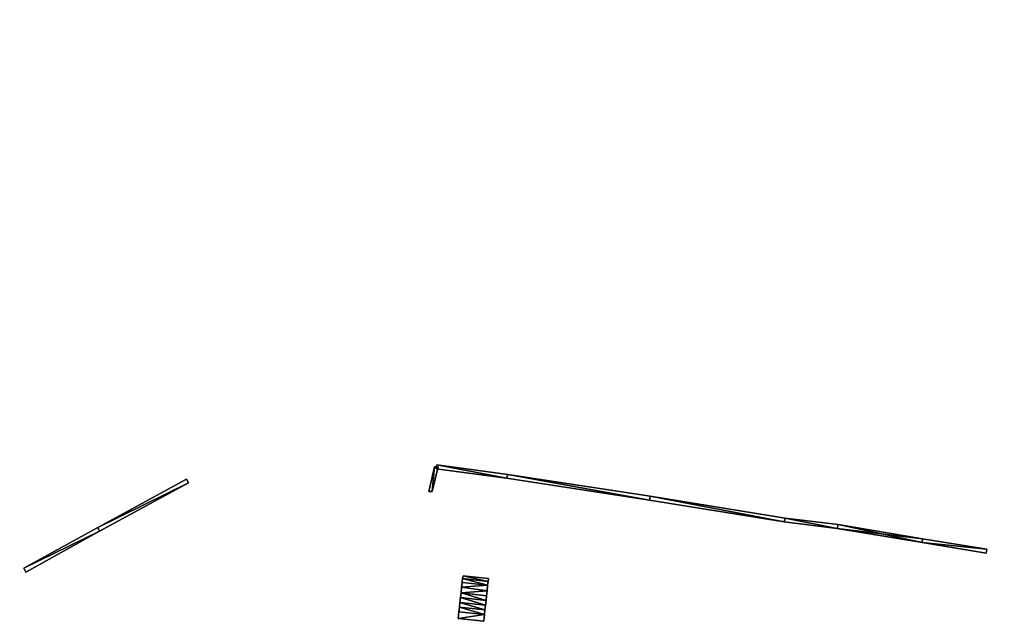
# Model space of a CAD drawing. Header units: inches. Extents: x 92370 to 92610, y 1600246 to 1600363.
# Tile 5 of 8: x 92493 to 92558, y 1600295 to 1600335. Entities that reach past the tile are written whole.
import ezdxf

# ---------------------------------------------------------------- set-up
doc = ezdxf.new("R2010")
doc.units = ezdxf.units.IN
doc.header["$MEASUREMENT"] = 0
doc.layers.add('Objekter_Mur', color=10, linetype='Continuous')

msp = doc.modelspace()

# ---------------------------------------------------------------- meshes
at = {"layer": 'Objekter_Mur', "color": 24, "true_color": 0xaa170d}
mesh = msp.add_polyface(dxfattribs=at)
corners = [(92535.996, 1600341.375, 111.25), (92535.309, 1600340.438, 111.25), (92535.309, 1600340.438, 111.093), (92535.996, 1600341.375, 111.083), (92535.23, 1600340.688, 111.25), (92535.746, 1600341.375, 111.25), (92535.23, 1600340.688, 111.159), (92535.746, 1600341.375, 111.151), (92535.184, 1600348, 112.3), (92534.738, 1600348, 112.3), (92534.738, 1600348, 111.3), (92524.309, 1600297.938, 108.963), (92522.629, 1600298.125, 107.963), (92524.309, 1600297.938, 107.963), (92522.629, 1600298.125, 108.815), (92524.309, 1600297.938, 108.815), (92524.309, 1600297.938, 107.815), (92524.277, 1600297.688, 108.815), (92524.332, 1600298.125, 108.963), (92522.652, 1600298.312, 108.963), (92524.332, 1600298.125, 107.963), (92536.078, 1600347.875, 111.9), (92535.633, 1600347.938, 111.9), (92535.633, 1600347.938, 110.9), (92536.078, 1600347.875, 110.9), (92535.633, 1600347.938, 112.1), (92535.184, 1600348, 112.1), (92535.184, 1600348, 111.1), (92535.633, 1600347.938, 111.1), (92524.277, 1600297.688, 107.815), (92533.262, 1600339.438, 111.19), (92533.262, 1600339.438, 111.09), (92536.355, 1600342.562, 111.25), (92533.395, 1600339.188, 111.19), (92533.395, 1600339.188, 111.012)]
mesh.append_faces([[corners[k] for k in face] for face in [(0, 1, 2), (0, 2, 3), (4, 5, 6), (5, 7, 6), (8, 9, 10), (11, 12, 13), (14, 15, 16), (17, 15, 14), (11, 18, 19), (19, 18, 20), (19, 18, 20), (21, 22, 23), (21, 23, 24), (25, 26, 27), (25, 27, 28), (25, 26, 27), (25, 27, 28), (21, 22, 23), (21, 23, 24), (18, 11, 13), (18, 13, 20), (11, 18, 19), (15, 29, 16), (14, 15, 16), (17, 15, 14), (11, 12, 13), (18, 11, 13), (18, 13, 20), (30, 4, 6), (30, 6, 31), (4, 5, 6), (5, 7, 6), (5, 32, 7), (0, 1, 2), (0, 2, 3), (1, 33, 2), (33, 34, 2), (33, 30, 31), (33, 31, 34), (30, 4, 6), (30, 6, 31), (5, 32, 7), (5, 4, 1), (4, 30, 1), (0, 32, 5), (0, 5, 1), (30, 33, 1), (1, 33, 2), (33, 34, 2), (33, 30, 31), (33, 31, 34), (5, 4, 1), (4, 30, 1), (0, 5, 1), (30, 33, 1), (7, 6, 2), (6, 31, 2), (3, 7, 2), (31, 34, 2), (7, 6, 2), (6, 31, 2), (3, 7, 2), (31, 34, 2)]], dxfattribs={"color": 254})
mesh = msp.add_polyface(dxfattribs=at)
corners = [(92535.996, 1600341.375, 111.25), (92535.309, 1600340.438, 111.25), (92535.309, 1600340.438, 111.093), (92535.996, 1600341.375, 111.083), (92535.23, 1600340.688, 111.25), (92535.746, 1600341.375, 111.25), (92535.23, 1600340.688, 111.159), (92535.746, 1600341.375, 111.151), (92535.184, 1600348, 112.3), (92534.738, 1600348, 112.3), (92534.738, 1600348, 111.3), (92524.309, 1600297.938, 108.963), (92522.629, 1600298.125, 107.963), (92524.309, 1600297.938, 107.963), (92522.629, 1600298.125, 108.815), (92524.309, 1600297.938, 108.815), (92524.309, 1600297.938, 107.815), (92524.277, 1600297.688, 108.815), (92524.332, 1600298.125, 108.963), (92522.652, 1600298.312, 108.963), (92524.332, 1600298.125, 107.963), (92536.078, 1600347.875, 111.9), (92535.633, 1600347.938, 111.9), (92535.633, 1600347.938, 110.9), (92536.078, 1600347.875, 110.9), (92535.633, 1600347.938, 112.1), (92535.184, 1600348, 112.1), (92535.184, 1600348, 111.1), (92535.633, 1600347.938, 111.1), (92524.277, 1600297.688, 107.815), (92533.262, 1600339.438, 111.19), (92533.262, 1600339.438, 111.09), (92536.355, 1600342.562, 111.25), (92533.395, 1600339.188, 111.19), (92533.395, 1600339.188, 111.012)]
mesh.append_faces([[corners[k] for k in face] for face in [(0, 1, 2), (0, 2, 3), (4, 5, 6), (5, 7, 6), (8, 9, 10), (11, 12, 13), (14, 15, 16), (17, 15, 14), (11, 18, 19), (19, 18, 20), (19, 18, 20), (21, 22, 23), (21, 23, 24), (25, 26, 27), (25, 27, 28), (25, 26, 27), (25, 27, 28), (21, 22, 23), (21, 23, 24), (18, 11, 13), (18, 13, 20), (11, 18, 19), (15, 29, 16), (14, 15, 16), (17, 15, 14), (11, 12, 13), (18, 11, 13), (18, 13, 20), (30, 4, 6), (30, 6, 31), (4, 5, 6), (5, 7, 6), (5, 32, 7), (0, 1, 2), (0, 2, 3), (1, 33, 2), (33, 34, 2), (33, 30, 31), (33, 31, 34), (30, 4, 6), (30, 6, 31), (5, 32, 7), (5, 4, 1), (4, 30, 1), (0, 32, 5), (0, 5, 1), (30, 33, 1), (1, 33, 2), (33, 34, 2), (33, 30, 31), (33, 31, 34), (5, 4, 1), (4, 30, 1), (0, 5, 1), (30, 33, 1), (7, 6, 2), (6, 31, 2), (3, 7, 2), (31, 34, 2), (7, 6, 2), (6, 31, 2), (3, 7, 2), (31, 34, 2)]])
mesh = msp.add_polyface(dxfattribs=at)
corners = [(92537.344, 1600347.562, 111.25), (92536.574, 1600342.438, 111.25), (92536.574, 1600342.438, 110.976), (92586.129, 1600296.875, 105.061), (92586.535, 1600298, 105.061), (92586.535, 1600298, 104.061), (92586.129, 1600296.875, 104.061), (92586.535, 1600298, 105.261), (92586.219, 1600298.125, 105.261), (92585.809, 1600297, 105.261), (92586.129, 1600296.875, 105.261), (92586.129, 1600296.875, 104.261), (92586.535, 1600298, 104.261), (92586.219, 1600298.125, 104.261), (92585.809, 1600297, 104.261), (92586.219, 1600298.125, 105.446), (92585.941, 1600298.25, 105.446), (92585.809, 1600297, 105.446), (92585.543, 1600297.062, 105.446), (92585.809, 1600297, 104.446), (92586.219, 1600298.125, 104.446), (92585.941, 1600298.25, 104.446), (92585.543, 1600297.062, 104.446), (92586.449, 1600296.75, 105.061), (92586.449, 1600296.75, 104.061), (92536.355, 1600342.562, 111.25), (92536.355, 1600342.562, 111.052), (92535.746, 1600341.375, 111.151), (92535.996, 1600341.375, 111.25), (92535.996, 1600341.375, 111.083), (92535.746, 1600341.375, 111.25)]
mesh.append_faces([[corners[k] for k in face] for face in [(0, 1, 2), (3, 4, 5), (3, 5, 6), (3, 4, 5), (3, 5, 6), (7, 8, 9), (7, 9, 10), (7, 10, 11), (7, 11, 12), (7, 10, 11), (7, 11, 12), (9, 8, 13), (9, 13, 14), (15, 16, 17), (16, 18, 17), (15, 16, 17), (16, 18, 17), (15, 17, 19), (15, 19, 20), (18, 16, 21), (18, 21, 22), (16, 15, 20), (16, 20, 21), (15, 17, 19), (15, 19, 20), (18, 16, 21), (18, 21, 22), (7, 8, 9), (7, 9, 10), (23, 3, 6), (23, 6, 24), (23, 3, 6), (23, 6, 24), (9, 8, 13), (9, 13, 14), (10, 9, 14), (10, 14, 11), (17, 18, 22), (17, 22, 19), (16, 15, 20), (16, 20, 21), (17, 18, 22), (17, 22, 19), (8, 7, 12), (8, 12, 13), (10, 9, 14), (10, 14, 11), (8, 7, 12), (8, 12, 13), (25, 26, 27), (1, 28, 29), (1, 29, 2), (25, 26, 27), (1, 25, 28), (1, 28, 29), (1, 29, 2), (28, 25, 30), (1, 25, 28), (26, 27, 29), (2, 26, 29), (26, 27, 29), (2, 26, 29)]], dxfattribs={"color": 254})
mesh = msp.add_polyface(dxfattribs=at)
corners = [(92537.344, 1600347.562, 111.25), (92536.574, 1600342.438, 111.25), (92536.574, 1600342.438, 110.976), (92586.129, 1600296.875, 105.061), (92586.535, 1600298, 105.061), (92586.535, 1600298, 104.061), (92586.129, 1600296.875, 104.061), (92586.535, 1600298, 105.261), (92586.219, 1600298.125, 105.261), (92585.809, 1600297, 105.261), (92586.129, 1600296.875, 105.261), (92586.129, 1600296.875, 104.261), (92586.535, 1600298, 104.261), (92586.219, 1600298.125, 104.261), (92585.809, 1600297, 104.261), (92586.219, 1600298.125, 105.446), (92585.941, 1600298.25, 105.446), (92585.809, 1600297, 105.446), (92585.543, 1600297.062, 105.446), (92585.809, 1600297, 104.446), (92586.219, 1600298.125, 104.446), (92585.941, 1600298.25, 104.446), (92585.543, 1600297.062, 104.446), (92586.449, 1600296.75, 105.061), (92586.449, 1600296.75, 104.061), (92536.355, 1600342.562, 111.25), (92536.355, 1600342.562, 111.052), (92535.746, 1600341.375, 111.151), (92535.996, 1600341.375, 111.25), (92535.996, 1600341.375, 111.083), (92535.746, 1600341.375, 111.25)]
mesh.append_faces([[corners[k] for k in face] for face in [(0, 1, 2), (3, 4, 5), (3, 5, 6), (3, 4, 5), (3, 5, 6), (7, 8, 9), (7, 9, 10), (7, 10, 11), (7, 11, 12), (7, 10, 11), (7, 11, 12), (9, 8, 13), (9, 13, 14), (15, 16, 17), (16, 18, 17), (15, 16, 17), (16, 18, 17), (15, 17, 19), (15, 19, 20), (18, 16, 21), (18, 21, 22), (16, 15, 20), (16, 20, 21), (15, 17, 19), (15, 19, 20), (18, 16, 21), (18, 21, 22), (7, 8, 9), (7, 9, 10), (23, 3, 6), (23, 6, 24), (23, 3, 6), (23, 6, 24), (9, 8, 13), (9, 13, 14), (10, 9, 14), (10, 14, 11), (17, 18, 22), (17, 22, 19), (16, 15, 20), (16, 20, 21), (17, 18, 22), (17, 22, 19), (8, 7, 12), (8, 12, 13), (10, 9, 14), (10, 14, 11), (8, 7, 12), (8, 12, 13), (25, 26, 27), (1, 28, 29), (1, 29, 2), (25, 26, 27), (1, 25, 28), (1, 28, 29), (1, 29, 2), (28, 25, 30), (1, 25, 28), (26, 27, 29), (2, 26, 29), (26, 27, 29), (2, 26, 29)]])
mesh = msp.add_polyface(dxfattribs=at)
corners = [(92522.328, 1600295.5, 107.395), (92522.379, 1600295.938, 107.395), (92522.379, 1600295.938, 106.395), (92522.328, 1600295.5, 106.395), (92427.25, 1600334.688, 116.622), (92427.516, 1600333.5, 116.622), (92427.82, 1600333.562, 116.622), (92427.668, 1600334.75, 116.622), (92427.941, 1600333.625, 116.622), (92427.25, 1600334.688, 115.622), (92427.516, 1600333.5, 115.622), (92427.941, 1600333.625, 115.622), (92427.668, 1600334.75, 115.622), (92427.82, 1600333.562, 115.622), (92522.523, 1600297.188, 108.43), (92522.562, 1600297.562, 108.43), (92522.562, 1600297.562, 107.43), (92522.523, 1600297.188, 107.43), (92522.414, 1600296.25, 107.83), (92522.449, 1600296.562, 107.83), (92522.449, 1600296.562, 106.83), (92522.414, 1600296.25, 106.83), (92522.449, 1600296.562, 108.03), (92522.488, 1600296.875, 108.03), (92522.488, 1600296.875, 107.03), (92522.449, 1600296.562, 107.03), (92522.598, 1600297.875, 108.815), (92522.629, 1600298.125, 108.815), (92522.629, 1600298.125, 107.815), (92522.598, 1600297.875, 107.815), (92522.488, 1600296.875, 108.23), (92522.523, 1600297.188, 108.23), (92522.523, 1600297.188, 107.23), (92522.488, 1600296.875, 107.23), (92522.379, 1600295.938, 107.63), (92522.414, 1600296.25, 107.63), (92522.414, 1600296.25, 106.63), (92522.379, 1600295.938, 106.63), (92522.629, 1600298.125, 108.963), (92522.652, 1600298.312, 108.963), (92522.652, 1600298.312, 107.963), (92522.629, 1600298.125, 107.963), (92522.562, 1600297.562, 108.63), (92522.598, 1600297.875, 108.63), (92522.598, 1600297.875, 107.63), (92522.562, 1600297.562, 107.63), (92524.062, 1600295.75, 107.395), (92524.016, 1600295.312, 107.395)]
mesh.append_faces([[corners[k] for k in face] for face in [(0, 1, 2), (0, 2, 3), (4, 5, 6), (7, 6, 8), (7, 4, 6), (4, 5, 6), (7, 6, 8), (7, 4, 6), (5, 9, 10), (7, 8, 11), (7, 11, 12), (4, 7, 12), (8, 6, 13), (8, 13, 11), (14, 15, 16), (14, 16, 17), (18, 19, 20), (18, 20, 21), (22, 23, 24), (22, 24, 25), (26, 27, 28), (26, 28, 29), (22, 23, 24), (22, 24, 25), (4, 7, 12), (14, 15, 16), (14, 16, 17), (30, 31, 32), (30, 32, 33), (30, 31, 32), (30, 32, 33), (18, 19, 20), (18, 20, 21), (34, 35, 36), (34, 36, 37), (34, 35, 36), (34, 36, 37), (7, 8, 11), (7, 11, 12), (38, 39, 40), (38, 40, 41), (26, 27, 28), (26, 28, 29), (42, 43, 44), (42, 44, 45), (42, 43, 44), (42, 44, 45), (38, 39, 40), (38, 40, 41), (6, 5, 10), (6, 10, 13), (8, 6, 13), (8, 13, 11), (46, 1, 0), (5, 9, 10), (6, 5, 10), (6, 10, 13), (46, 1, 0), (47, 0, 3), (0, 1, 2), (0, 2, 3), (47, 0, 3)]], dxfattribs={"color": 254})
mesh = msp.add_polyface(dxfattribs=at)
corners = [(92522.328, 1600295.5, 107.395), (92522.379, 1600295.938, 107.395), (92522.379, 1600295.938, 106.395), (92522.328, 1600295.5, 106.395), (92427.25, 1600334.688, 116.622), (92427.516, 1600333.5, 116.622), (92427.82, 1600333.562, 116.622), (92427.668, 1600334.75, 116.622), (92427.941, 1600333.625, 116.622), (92427.25, 1600334.688, 115.622), (92427.516, 1600333.5, 115.622), (92427.941, 1600333.625, 115.622), (92427.668, 1600334.75, 115.622), (92427.82, 1600333.562, 115.622), (92522.523, 1600297.188, 108.43), (92522.562, 1600297.562, 108.43), (92522.562, 1600297.562, 107.43), (92522.523, 1600297.188, 107.43), (92522.414, 1600296.25, 107.83), (92522.449, 1600296.562, 107.83), (92522.449, 1600296.562, 106.83), (92522.414, 1600296.25, 106.83), (92522.449, 1600296.562, 108.03), (92522.488, 1600296.875, 108.03), (92522.488, 1600296.875, 107.03), (92522.449, 1600296.562, 107.03), (92522.598, 1600297.875, 108.815), (92522.629, 1600298.125, 108.815), (92522.629, 1600298.125, 107.815), (92522.598, 1600297.875, 107.815), (92522.488, 1600296.875, 108.23), (92522.523, 1600297.188, 108.23), (92522.523, 1600297.188, 107.23), (92522.488, 1600296.875, 107.23), (92522.379, 1600295.938, 107.63), (92522.414, 1600296.25, 107.63), (92522.414, 1600296.25, 106.63), (92522.379, 1600295.938, 106.63), (92522.629, 1600298.125, 108.963), (92522.652, 1600298.312, 108.963), (92522.652, 1600298.312, 107.963), (92522.629, 1600298.125, 107.963), (92522.562, 1600297.562, 108.63), (92522.598, 1600297.875, 108.63), (92522.598, 1600297.875, 107.63), (92522.562, 1600297.562, 107.63), (92524.062, 1600295.75, 107.395), (92524.016, 1600295.312, 107.395)]
mesh.append_faces([[corners[k] for k in face] for face in [(0, 1, 2), (0, 2, 3), (4, 5, 6), (7, 6, 8), (7, 4, 6), (4, 5, 6), (7, 6, 8), (7, 4, 6), (5, 9, 10), (7, 8, 11), (7, 11, 12), (4, 7, 12), (8, 6, 13), (8, 13, 11), (14, 15, 16), (14, 16, 17), (18, 19, 20), (18, 20, 21), (22, 23, 24), (22, 24, 25), (26, 27, 28), (26, 28, 29), (22, 23, 24), (22, 24, 25), (4, 7, 12), (14, 15, 16), (14, 16, 17), (30, 31, 32), (30, 32, 33), (30, 31, 32), (30, 32, 33), (18, 19, 20), (18, 20, 21), (34, 35, 36), (34, 36, 37), (34, 35, 36), (34, 36, 37), (7, 8, 11), (7, 11, 12), (38, 39, 40), (38, 40, 41), (26, 27, 28), (26, 28, 29), (42, 43, 44), (42, 44, 45), (42, 43, 44), (42, 44, 45), (38, 39, 40), (38, 40, 41), (6, 5, 10), (6, 10, 13), (8, 6, 13), (8, 13, 11), (46, 1, 0), (5, 9, 10), (6, 5, 10), (6, 10, 13), (46, 1, 0), (47, 0, 3), (0, 1, 2), (0, 2, 3), (47, 0, 3)]])
mesh = msp.add_polyface(dxfattribs=at)
corners = [(92520.781, 1600305.5, 109.575), (92520.387, 1600303.875, 108.96), (92520.621, 1600303.875, 108.96), (92521.016, 1600305.5, 109.585), (92520.781, 1600305.5, 109.8), (92520.387, 1600303.875, 109.01), (92520.621, 1600303.875, 109.01), (92521.016, 1600305.5, 109.8)]
mesh.append_faces([[corners[k] for k in face] for face in [(7, 6, 3), (6, 2, 3), (6, 5, 1), (6, 1, 2), (5, 4, 0), (5, 0, 1), (4, 7, 3), (4, 3, 0), (7, 6, 3), (6, 2, 3), (6, 5, 1), (6, 1, 2), (5, 4, 0), (5, 0, 1), (4, 7, 3), (4, 3, 0), (7, 4, 6), (4, 5, 6), (7, 4, 6), (4, 5, 6), (3, 0, 2), (0, 1, 2), (3, 0, 2), (0, 1, 2)]], dxfattribs={"color": 254})
mesh = msp.add_polyface(dxfattribs=at)
corners = [(92520.781, 1600305.5, 109.575), (92520.387, 1600303.875, 108.96), (92520.621, 1600303.875, 108.96), (92521.016, 1600305.5, 109.585), (92520.781, 1600305.5, 109.8), (92520.387, 1600303.875, 109.01), (92520.621, 1600303.875, 109.01), (92521.016, 1600305.5, 109.8)]
mesh.append_faces([[corners[k] for k in face] for face in [(7, 6, 3), (6, 2, 3), (6, 5, 1), (6, 1, 2), (5, 4, 0), (5, 0, 1), (4, 7, 3), (4, 3, 0), (7, 6, 3), (6, 2, 3), (6, 5, 1), (6, 1, 2), (5, 4, 0), (5, 0, 1), (4, 7, 3), (4, 3, 0), (7, 4, 6), (4, 5, 6), (7, 4, 6), (4, 5, 6), (3, 0, 2), (0, 1, 2), (3, 0, 2), (0, 1, 2)]])
mesh = msp.add_polyface(dxfattribs=at)
corners = [(92534.992, 1600303.562, 109.68), (92534.992, 1600303.562, 109.088), (92525.617, 1600305, 109.656), (92525.617, 1600305, 109.72), (92520.914, 1600305.625, 109.623), (92520.914, 1600305.625, 109.8), (92525.523, 1600304.75, 109.518), (92520.883, 1600305.375, 109.545), (92543.918, 1600302.125, 109.179), (92547.332, 1600301.438, 108.813), (92547.395, 1600301.688, 108.884), (92552.977, 1600300.75, 108.16), (92557.164, 1600299.812, 106.893), (92557.203, 1600300.062, 106.96), (92552.938, 1600300.5, 107.96), (92534.953, 1600303.312, 108.988), (92543.848, 1600301.875, 109.138), (92525.523, 1600304.75, 109.72), (92520.883, 1600305.375, 109.8), (92534.953, 1600303.312, 109.68), (92552.938, 1600300.5, 108.36), (92557.164, 1600299.812, 107.31), (92557.203, 1600300.062, 107.31), (92547.395, 1600301.688, 109.38), (92543.918, 1600302.125, 109.51), (92547.332, 1600301.438, 109.38), (92543.848, 1600301.875, 109.51), (92552.977, 1600300.75, 108.36)]
mesh.append_faces([[corners[k] for k in face] for face in [(0, 24, 1), (24, 8, 1), (24, 23, 8), (23, 10, 8), (23, 27, 10), (27, 11, 10), (27, 22, 11), (22, 13, 11), (22, 21, 13), (21, 12, 13), (21, 20, 14), (21, 14, 12), (20, 25, 9), (20, 9, 14), (25, 26, 16), (25, 16, 9), (26, 19, 15), (26, 15, 16), (19, 17, 6), (19, 6, 15), (17, 18, 7), (17, 7, 6), (18, 5, 4), (18, 4, 7), (5, 3, 4), (3, 2, 4), (3, 0, 2), (0, 1, 2), (0, 24, 1), (24, 8, 1), (24, 23, 8), (23, 10, 8), (23, 27, 10), (27, 11, 10), (27, 22, 11), (22, 13, 11), (22, 21, 13), (21, 12, 13), (21, 20, 14), (21, 14, 12), (20, 25, 9), (20, 9, 14), (25, 26, 16), (25, 16, 9), (26, 19, 15), (26, 15, 16), (19, 17, 6), (19, 6, 15), (17, 18, 7), (17, 7, 6), (18, 5, 4), (18, 4, 7), (17, 19, 3), (24, 26, 25), (23, 25, 20), (19, 26, 0), (20, 22, 27), (27, 23, 20), (0, 26, 24), (23, 24, 25), (20, 21, 22), (19, 0, 3), (5, 18, 17), (17, 3, 5), (17, 19, 3), (24, 26, 25), (23, 25, 20), (19, 26, 0), (20, 22, 27), (27, 23, 20), (0, 26, 24), (23, 24, 25), (20, 21, 22), (19, 0, 3), (5, 18, 17), (17, 3, 5), (8, 16, 9), (14, 11, 9), (6, 15, 2), (1, 15, 16), (14, 13, 11), (1, 16, 8), (2, 15, 1), (12, 13, 14), (9, 11, 10), (8, 9, 10), (4, 7, 6), (6, 2, 4), (8, 16, 9), (14, 11, 9), (6, 15, 2), (1, 15, 16), (14, 13, 11), (1, 16, 8), (2, 15, 1), (12, 13, 14), (9, 11, 10), (8, 9, 10), (4, 7, 6), (6, 2, 4), (5, 3, 4), (3, 2, 4), (3, 0, 2), (0, 1, 2)]], dxfattribs={"color": 254})
mesh = msp.add_polyface(dxfattribs=at)
corners = [(92534.992, 1600303.562, 109.68), (92534.992, 1600303.562, 109.088), (92525.617, 1600305, 109.656), (92525.617, 1600305, 109.72), (92520.914, 1600305.625, 109.623), (92520.914, 1600305.625, 109.8), (92525.523, 1600304.75, 109.518), (92520.883, 1600305.375, 109.545), (92543.918, 1600302.125, 109.179), (92547.332, 1600301.438, 108.813), (92547.395, 1600301.688, 108.884), (92552.977, 1600300.75, 108.16), (92557.164, 1600299.812, 106.893), (92557.203, 1600300.062, 106.96), (92552.938, 1600300.5, 107.96), (92534.953, 1600303.312, 108.988), (92543.848, 1600301.875, 109.138), (92525.523, 1600304.75, 109.72), (92520.883, 1600305.375, 109.8), (92534.953, 1600303.312, 109.68), (92552.938, 1600300.5, 108.36), (92557.164, 1600299.812, 107.31), (92557.203, 1600300.062, 107.31), (92547.395, 1600301.688, 109.38), (92543.918, 1600302.125, 109.51), (92547.332, 1600301.438, 109.38), (92543.848, 1600301.875, 109.51), (92552.977, 1600300.75, 108.36)]
mesh.append_faces([[corners[k] for k in face] for face in [(0, 24, 1), (24, 8, 1), (24, 23, 8), (23, 10, 8), (23, 27, 10), (27, 11, 10), (27, 22, 11), (22, 13, 11), (22, 21, 13), (21, 12, 13), (21, 20, 14), (21, 14, 12), (20, 25, 9), (20, 9, 14), (25, 26, 16), (25, 16, 9), (26, 19, 15), (26, 15, 16), (19, 17, 6), (19, 6, 15), (17, 18, 7), (17, 7, 6), (18, 5, 4), (18, 4, 7), (5, 3, 4), (3, 2, 4), (3, 0, 2), (0, 1, 2), (0, 24, 1), (24, 8, 1), (24, 23, 8), (23, 10, 8), (23, 27, 10), (27, 11, 10), (27, 22, 11), (22, 13, 11), (22, 21, 13), (21, 12, 13), (21, 20, 14), (21, 14, 12), (20, 25, 9), (20, 9, 14), (25, 26, 16), (25, 16, 9), (26, 19, 15), (26, 15, 16), (19, 17, 6), (19, 6, 15), (17, 18, 7), (17, 7, 6), (18, 5, 4), (18, 4, 7), (17, 19, 3), (24, 26, 25), (23, 25, 20), (19, 26, 0), (20, 22, 27), (27, 23, 20), (0, 26, 24), (23, 24, 25), (20, 21, 22), (19, 0, 3), (5, 18, 17), (17, 3, 5), (17, 19, 3), (24, 26, 25), (23, 25, 20), (19, 26, 0), (20, 22, 27), (27, 23, 20), (0, 26, 24), (23, 24, 25), (20, 21, 22), (19, 0, 3), (5, 18, 17), (17, 3, 5), (8, 16, 9), (14, 11, 9), (6, 15, 2), (1, 15, 16), (14, 13, 11), (1, 16, 8), (2, 15, 1), (12, 13, 14), (9, 11, 10), (8, 9, 10), (4, 7, 6), (6, 2, 4), (8, 16, 9), (14, 11, 9), (6, 15, 2), (1, 15, 16), (14, 13, 11), (1, 16, 8), (2, 15, 1), (12, 13, 14), (9, 11, 10), (8, 9, 10), (4, 7, 6), (6, 2, 4), (5, 3, 4), (3, 2, 4), (3, 0, 2), (0, 1, 2)]])
mesh = msp.add_polyface(dxfattribs=at)
corners = [(92498.668, 1600301.25, 108.964), (92498.551, 1600301.5, 108.994), (92493.684, 1600298.812, 108.914), (92493.801, 1600298.562, 108.877), (92504.535, 1600304.438, 109.013), (92504.418, 1600304.688, 109.098), (92498.551, 1600301.5, 109.28), (92504.418, 1600304.688, 109.28), (92504.535, 1600304.438, 109.28), (92493.801, 1600298.562, 109.23), (92493.684, 1600298.812, 109.23), (92498.668, 1600301.25, 109.28)]
mesh.append_faces([[corners[k] for k in face] for face in [(11, 8, 6), (8, 7, 6), (10, 9, 11), (11, 6, 10), (11, 8, 6), (8, 7, 6), (10, 9, 11), (11, 6, 10), (11, 9, 0), (9, 3, 0), (10, 6, 1), (10, 1, 2), (9, 10, 2), (9, 2, 3), (8, 11, 4), (11, 0, 4), (8, 11, 4), (11, 0, 4), (0, 4, 1), (4, 5, 1), (2, 3, 0), (0, 1, 2), (11, 9, 0), (9, 3, 0), (7, 8, 5), (8, 4, 5), (10, 6, 1), (10, 1, 2), (9, 10, 2), (9, 2, 3), (7, 8, 5), (8, 4, 5), (6, 7, 5), (6, 5, 1), (6, 7, 5), (6, 5, 1), (0, 4, 1), (4, 5, 1), (2, 3, 0), (0, 1, 2)]], dxfattribs={"color": 254})
mesh = msp.add_polyface(dxfattribs=at)
corners = [(92498.668, 1600301.25, 108.964), (92498.551, 1600301.5, 108.994), (92493.684, 1600298.812, 108.914), (92493.801, 1600298.562, 108.877), (92504.535, 1600304.438, 109.013), (92504.418, 1600304.688, 109.098), (92498.551, 1600301.5, 109.28), (92504.418, 1600304.688, 109.28), (92504.535, 1600304.438, 109.28), (92493.801, 1600298.562, 109.23), (92493.684, 1600298.812, 109.23), (92498.668, 1600301.25, 109.28)]
mesh.append_faces([[corners[k] for k in face] for face in [(11, 8, 6), (8, 7, 6), (10, 9, 11), (11, 6, 10), (11, 8, 6), (8, 7, 6), (10, 9, 11), (11, 6, 10), (11, 9, 0), (9, 3, 0), (10, 6, 1), (10, 1, 2), (9, 10, 2), (9, 2, 3), (8, 11, 4), (11, 0, 4), (8, 11, 4), (11, 0, 4), (0, 4, 1), (4, 5, 1), (2, 3, 0), (0, 1, 2), (11, 9, 0), (9, 3, 0), (7, 8, 5), (8, 4, 5), (10, 6, 1), (10, 1, 2), (9, 10, 2), (9, 2, 3), (7, 8, 5), (8, 4, 5), (6, 7, 5), (6, 5, 1), (6, 7, 5), (6, 5, 1), (0, 4, 1), (4, 5, 1), (2, 3, 0), (0, 1, 2)]])
mesh = msp.add_polyface(dxfattribs=at)
corners = [(92524.098, 1600296.062, 107.83), (92522.414, 1600296.25, 107.83), (92522.414, 1600296.25, 106.83), (92524.098, 1600296.062, 106.83), (92522.562, 1600297.562, 108.43), (92524.242, 1600297.312, 107.43), (92522.562, 1600297.562, 107.43), (92524.309, 1600297.938, 108.963), (92522.629, 1600298.125, 108.963), (92522.629, 1600298.125, 107.963), (92524.062, 1600295.75, 107.63), (92524.098, 1600296.062, 107.63), (92522.414, 1600296.25, 107.63), (92522.379, 1600295.938, 107.63), (92524.277, 1600297.688, 108.815), (92522.598, 1600297.875, 108.815), (92522.598, 1600297.875, 107.815), (92522.629, 1600298.125, 108.815), (92524.309, 1600297.938, 107.815), (92522.629, 1600298.125, 107.815), (92524.242, 1600297.312, 108.63), (92522.562, 1600297.562, 108.63), (92522.562, 1600297.562, 107.63), (92522.379, 1600295.938, 106.63), (92524.062, 1600295.75, 106.63), (92524.277, 1600297.688, 108.63), (92522.598, 1600297.875, 108.63), (92524.098, 1600296.062, 106.63), (92522.414, 1600296.25, 106.63), (92522.449, 1600296.562, 107.83), (92524.242, 1600297.312, 108.43), (92522.523, 1600297.188, 108.43), (92522.523, 1600297.188, 108.23), (92524.207, 1600297, 107.23), (92522.523, 1600297.188, 107.23), (92524.172, 1600296.688, 108.23), (92522.488, 1600296.875, 108.23), (92522.488, 1600296.875, 107.23), (92524.133, 1600296.375, 106.83), (92522.449, 1600296.562, 106.83), (92524.133, 1600296.375, 108.03), (92522.488, 1600296.875, 108.03), (92522.449, 1600296.562, 108.03), (92522.449, 1600296.562, 107.03), (92524.172, 1600296.688, 107.03), (92522.488, 1600296.875, 107.03), (92524.207, 1600297, 108.43), (92522.523, 1600297.188, 107.43), (92524.277, 1600297.688, 107.63), (92522.598, 1600297.875, 107.63), (92522.652, 1600298.312, 108.963), (92524.332, 1600298.125, 107.963), (92522.652, 1600298.312, 107.963), (92524.016, 1600295.312, 107.395), (92524.062, 1600295.75, 107.395), (92522.328, 1600295.5, 107.395), (92522.379, 1600295.938, 107.395), (92524.062, 1600295.75, 106.395), (92522.379, 1600295.938, 106.395), (92522.328, 1600295.5, 106.395), (92524.016, 1600295.312, 106.395)]
mesh.append_faces([[corners[k] for k in face] for face in [(0, 1, 2), (0, 2, 3), (4, 5, 6), (7, 8, 9), (10, 11, 12), (10, 12, 13), (14, 15, 16), (17, 18, 19), (14, 17, 15), (20, 21, 22), (10, 13, 23), (10, 23, 24), (25, 26, 21), (10, 13, 23), (10, 23, 24), (12, 11, 27), (12, 27, 28), (0, 29, 1), (30, 4, 31), (32, 33, 34), (35, 36, 37), (29, 38, 39), (0, 1, 2), (0, 2, 3), (29, 38, 39), (40, 41, 42), (40, 42, 43), (41, 44, 45), (40, 42, 43), (35, 32, 36), (35, 32, 36), (32, 33, 34), (46, 31, 47), (46, 31, 47), (4, 5, 6), (26, 48, 49), (26, 48, 49), (14, 15, 16), (7, 50, 8), (50, 51, 52), (40, 41, 42), (50, 51, 52), (35, 36, 37), (30, 4, 31), (41, 44, 45), (12, 27, 28), (0, 29, 1), (10, 11, 12), (10, 12, 13), (20, 21, 22), (7, 50, 8), (17, 18, 19), (14, 17, 15), (7, 8, 9), (25, 26, 21), (53, 54, 55), (53, 54, 55), (56, 54, 57), (56, 57, 58), (53, 59, 60), (56, 54, 57), (56, 57, 58), (53, 59, 60)]], dxfattribs={"color": 254})
mesh = msp.add_polyface(dxfattribs=at)
corners = [(92524.098, 1600296.062, 107.83), (92522.414, 1600296.25, 107.83), (92522.414, 1600296.25, 106.83), (92524.098, 1600296.062, 106.83), (92522.562, 1600297.562, 108.43), (92524.242, 1600297.312, 107.43), (92522.562, 1600297.562, 107.43), (92524.309, 1600297.938, 108.963), (92522.629, 1600298.125, 108.963), (92522.629, 1600298.125, 107.963), (92524.062, 1600295.75, 107.63), (92524.098, 1600296.062, 107.63), (92522.414, 1600296.25, 107.63), (92522.379, 1600295.938, 107.63), (92524.277, 1600297.688, 108.815), (92522.598, 1600297.875, 108.815), (92522.598, 1600297.875, 107.815), (92522.629, 1600298.125, 108.815), (92524.309, 1600297.938, 107.815), (92522.629, 1600298.125, 107.815), (92524.242, 1600297.312, 108.63), (92522.562, 1600297.562, 108.63), (92522.562, 1600297.562, 107.63), (92522.379, 1600295.938, 106.63), (92524.062, 1600295.75, 106.63), (92524.277, 1600297.688, 108.63), (92522.598, 1600297.875, 108.63), (92524.098, 1600296.062, 106.63), (92522.414, 1600296.25, 106.63), (92522.449, 1600296.562, 107.83), (92524.242, 1600297.312, 108.43), (92522.523, 1600297.188, 108.43), (92522.523, 1600297.188, 108.23), (92524.207, 1600297, 107.23), (92522.523, 1600297.188, 107.23), (92524.172, 1600296.688, 108.23), (92522.488, 1600296.875, 108.23), (92522.488, 1600296.875, 107.23), (92524.133, 1600296.375, 106.83), (92522.449, 1600296.562, 106.83), (92524.133, 1600296.375, 108.03), (92522.488, 1600296.875, 108.03), (92522.449, 1600296.562, 108.03), (92522.449, 1600296.562, 107.03), (92524.172, 1600296.688, 107.03), (92522.488, 1600296.875, 107.03), (92524.207, 1600297, 108.43), (92522.523, 1600297.188, 107.43), (92524.277, 1600297.688, 107.63), (92522.598, 1600297.875, 107.63), (92522.652, 1600298.312, 108.963), (92524.332, 1600298.125, 107.963), (92522.652, 1600298.312, 107.963), (92524.016, 1600295.312, 107.395), (92524.062, 1600295.75, 107.395), (92522.328, 1600295.5, 107.395), (92522.379, 1600295.938, 107.395), (92524.062, 1600295.75, 106.395), (92522.379, 1600295.938, 106.395), (92522.328, 1600295.5, 106.395), (92524.016, 1600295.312, 106.395)]
mesh.append_faces([[corners[k] for k in face] for face in [(0, 1, 2), (0, 2, 3), (4, 5, 6), (7, 8, 9), (10, 11, 12), (10, 12, 13), (14, 15, 16), (17, 18, 19), (14, 17, 15), (20, 21, 22), (10, 13, 23), (10, 23, 24), (25, 26, 21), (10, 13, 23), (10, 23, 24), (12, 11, 27), (12, 27, 28), (0, 29, 1), (30, 4, 31), (32, 33, 34), (35, 36, 37), (29, 38, 39), (0, 1, 2), (0, 2, 3), (29, 38, 39), (40, 41, 42), (40, 42, 43), (41, 44, 45), (40, 42, 43), (35, 32, 36), (35, 32, 36), (32, 33, 34), (46, 31, 47), (46, 31, 47), (4, 5, 6), (26, 48, 49), (26, 48, 49), (14, 15, 16), (7, 50, 8), (50, 51, 52), (40, 41, 42), (50, 51, 52), (35, 36, 37), (30, 4, 31), (41, 44, 45), (12, 27, 28), (0, 29, 1), (10, 11, 12), (10, 12, 13), (20, 21, 22), (7, 50, 8), (17, 18, 19), (14, 17, 15), (7, 8, 9), (25, 26, 21), (53, 54, 55), (53, 54, 55), (56, 54, 57), (56, 57, 58), (53, 59, 60), (56, 54, 57), (56, 57, 58), (53, 59, 60)]])
mesh = msp.add_polyface(dxfattribs=at)
corners = [(92524.062, 1600295.75, 107.395), (92524.016, 1600295.312, 107.395), (92524.016, 1600295.312, 106.395), (92524.062, 1600295.75, 106.395), (92524.242, 1600297.312, 108.43), (92524.207, 1600297, 108.43), (92524.207, 1600297, 107.43), (92524.242, 1600297.312, 107.43), (92522.562, 1600297.562, 108.43), (92524.277, 1600297.688, 108.815), (92522.598, 1600297.875, 107.815), (92524.277, 1600297.688, 107.815), (92524.277, 1600297.688, 108.63), (92524.242, 1600297.312, 108.63), (92524.242, 1600297.312, 107.63), (92524.277, 1600297.688, 107.63), (92522.562, 1600297.562, 107.63), (92522.562, 1600297.562, 108.63), (92524.098, 1600296.062, 107.83), (92524.133, 1600296.375, 107.83), (92522.449, 1600296.562, 107.83), (92522.523, 1600297.188, 108.43), (92522.523, 1600297.188, 108.23), (92524.207, 1600297, 108.23), (92524.207, 1600297, 107.23), (92524.172, 1600296.688, 108.23), (92522.488, 1600296.875, 107.23), (92524.172, 1600296.688, 107.23), (92524.133, 1600296.375, 106.83), (92524.098, 1600296.062, 106.83), (92524.133, 1600296.375, 108.03), (92524.172, 1600296.688, 108.03), (92522.488, 1600296.875, 108.03), (92522.449, 1600296.562, 107.03), (92524.133, 1600296.375, 107.03), (92524.172, 1600296.688, 107.03), (92522.523, 1600297.188, 107.43), (92522.598, 1600297.875, 108.63), (92522.414, 1600296.25, 107.63), (92524.098, 1600296.062, 107.63), (92524.098, 1600296.062, 106.63), (92524.062, 1600295.75, 107.63), (92524.062, 1600295.75, 106.63), (92524.309, 1600297.938, 108.815), (92524.309, 1600297.938, 107.815)]
mesh.append_faces([[corners[k] for k in face] for face in [(0, 1, 2), (0, 2, 3), (4, 5, 6), (4, 6, 7), (8, 4, 7), (9, 10, 11), (12, 13, 14), (12, 14, 15), (13, 16, 14), (13, 12, 17), (18, 19, 20), (5, 4, 21), (22, 23, 24), (25, 26, 27), (20, 19, 28), (20, 19, 28), (19, 18, 29), (19, 29, 28), (30, 31, 32), (30, 33, 34), (32, 31, 35), (30, 33, 34), (25, 23, 22), (25, 23, 22), (22, 23, 24), (5, 36, 6), (5, 36, 6), (8, 4, 7), (37, 12, 15), (37, 12, 15), (9, 10, 11), (30, 31, 32), (25, 26, 27), (5, 4, 21), (23, 25, 27), (23, 27, 24), (23, 25, 27), (23, 27, 24), (32, 31, 35), (31, 30, 34), (31, 34, 35), (31, 30, 34), (31, 34, 35), (38, 39, 40), (39, 41, 42), (39, 42, 40), (19, 18, 29), (19, 29, 28), (18, 19, 20), (39, 41, 42), (39, 42, 40), (13, 16, 14), (43, 9, 11), (43, 11, 44), (43, 9, 11), (12, 13, 14), (12, 14, 15), (13, 12, 17), (4, 5, 6), (4, 6, 7), (0, 1, 2), (0, 2, 3)]], dxfattribs={"color": 254})
mesh = msp.add_polyface(dxfattribs=at)
corners = [(92524.062, 1600295.75, 107.395), (92524.016, 1600295.312, 107.395), (92524.016, 1600295.312, 106.395), (92524.062, 1600295.75, 106.395), (92524.242, 1600297.312, 108.43), (92524.207, 1600297, 108.43), (92524.207, 1600297, 107.43), (92524.242, 1600297.312, 107.43), (92522.562, 1600297.562, 108.43), (92524.277, 1600297.688, 108.815), (92522.598, 1600297.875, 107.815), (92524.277, 1600297.688, 107.815), (92524.277, 1600297.688, 108.63), (92524.242, 1600297.312, 108.63), (92524.242, 1600297.312, 107.63), (92524.277, 1600297.688, 107.63), (92522.562, 1600297.562, 107.63), (92522.562, 1600297.562, 108.63), (92524.098, 1600296.062, 107.83), (92524.133, 1600296.375, 107.83), (92522.449, 1600296.562, 107.83), (92522.523, 1600297.188, 108.43), (92522.523, 1600297.188, 108.23), (92524.207, 1600297, 108.23), (92524.207, 1600297, 107.23), (92524.172, 1600296.688, 108.23), (92522.488, 1600296.875, 107.23), (92524.172, 1600296.688, 107.23), (92524.133, 1600296.375, 106.83), (92524.098, 1600296.062, 106.83), (92524.133, 1600296.375, 108.03), (92524.172, 1600296.688, 108.03), (92522.488, 1600296.875, 108.03), (92522.449, 1600296.562, 107.03), (92524.133, 1600296.375, 107.03), (92524.172, 1600296.688, 107.03), (92522.523, 1600297.188, 107.43), (92522.598, 1600297.875, 108.63), (92522.414, 1600296.25, 107.63), (92524.098, 1600296.062, 107.63), (92524.098, 1600296.062, 106.63), (92524.062, 1600295.75, 107.63), (92524.062, 1600295.75, 106.63), (92524.309, 1600297.938, 108.815), (92524.309, 1600297.938, 107.815)]
mesh.append_faces([[corners[k] for k in face] for face in [(0, 1, 2), (0, 2, 3), (4, 5, 6), (4, 6, 7), (8, 4, 7), (9, 10, 11), (12, 13, 14), (12, 14, 15), (13, 16, 14), (13, 12, 17), (18, 19, 20), (5, 4, 21), (22, 23, 24), (25, 26, 27), (20, 19, 28), (20, 19, 28), (19, 18, 29), (19, 29, 28), (30, 31, 32), (30, 33, 34), (32, 31, 35), (30, 33, 34), (25, 23, 22), (25, 23, 22), (22, 23, 24), (5, 36, 6), (5, 36, 6), (8, 4, 7), (37, 12, 15), (37, 12, 15), (9, 10, 11), (30, 31, 32), (25, 26, 27), (5, 4, 21), (23, 25, 27), (23, 27, 24), (23, 25, 27), (23, 27, 24), (32, 31, 35), (31, 30, 34), (31, 34, 35), (31, 30, 34), (31, 34, 35), (38, 39, 40), (39, 41, 42), (39, 42, 40), (19, 18, 29), (19, 29, 28), (18, 19, 20), (39, 41, 42), (39, 42, 40), (13, 16, 14), (43, 9, 11), (43, 11, 44), (43, 9, 11), (12, 13, 14), (12, 14, 15), (13, 12, 17), (4, 5, 6), (4, 6, 7), (0, 1, 2), (0, 2, 3)]])

doc.saveas('drawing.dxf')
